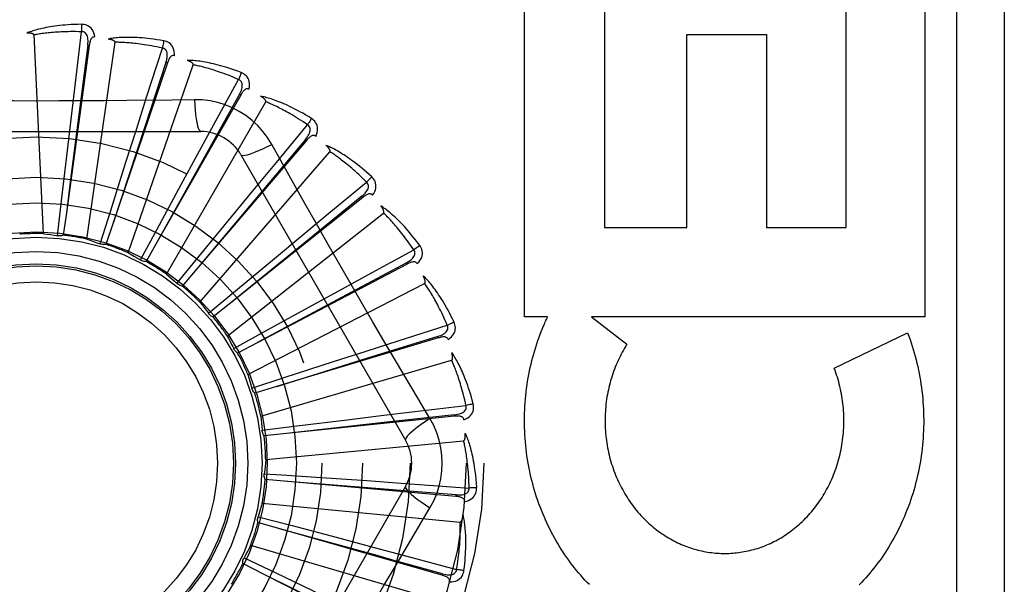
# Model space of a CAD drawing. Header units: inches. Extents: x 0 to 193, y 0 to 125.
# Tile 38 of 256: x 31.766 to 32.385, y 35.965 to 36.319. Entities that reach past the tile are written whole.
import ezdxf

# ---------------------------------------------------------------- set-up
doc = ezdxf.new("R2010")
doc.units = ezdxf.units.IN
doc.header["$LTSCALE"] = 10.635988
doc.header["$MEASUREMENT"] = 0
doc.linetypes.add('HIDDEN', pattern=[0.2, 0.1, -0.1])
doc.layers.add('LEFTHAND_DOOR_ASSEMBLY', color=7, linetype='CONTINUOUS')

msp = doc.modelspace()

# ---------------------------------------------------------------- linework, layer by layer
at = {"layer": 'LEFTHAND_DOOR_ASSEMBLY', "color": 8, "linetype": 'HIDDEN'}
for p, q in [((32.35462, 36.41565), (32.35462, 35.66565)), ((32.38462, 36.41565), (32.38462, 35.66565)), ((32.0831, 36.13259), (32.0831, 36.33844)), ((32.13325, 36.33844), (32.13325, 36.18866)), ((32.28512, 36.18866), (32.28512, 36.33844)), ((32.33475, 36.33844), (32.33475, 36.13259)), ((31.80075, 36.27963), (31.80462, 36.31169)), ((31.78069, 36.18483), (31.77475, 36.30966)), ((31.8079, 36.18136), (31.82568, 36.30505)), ((32.185, 36.18866), (32.185, 36.30999)), ((32.185, 36.30999), (32.23516, 36.30999)), ((32.23516, 36.30999), (32.23516, 36.18866)), ((31.80947, 36.30313), (31.7951, 36.19802)), ((31.80852, 36.30326), (31.79777, 36.21906)), ((31.80947, 36.30313), (31.80852, 36.30326)), ((31.84553, 36.27065), (31.8554, 36.3014)), ((31.85855, 36.29208), (31.82454, 36.19158)), ((31.85764, 36.29238), (31.84431, 36.25189)), ((31.85855, 36.29208), (31.85764, 36.29238)), ((31.83395, 36.1728), (31.87483, 36.2909)), ((31.79822, 36.25849), (31.80075, 36.27963)), ((31.8878, 36.25336), (31.90332, 36.28169)), ((31.83905, 36.25037), (31.84553, 36.27065)), ((31.90464, 36.27193), (31.85223, 36.17969)), ((31.85792, 36.15947), (31.9204, 36.26769)), ((31.87558, 36.269), (31.86141, 36.2688)), ((31.90381, 36.27241), (31.88305, 36.23516)), ((31.90464, 36.27193), (31.90381, 36.27241)), ((31.7957, 36.23711), (31.79822, 36.25849)), ((31.67268, 36.24898), (31.87956, 36.24898)), ((31.84431, 36.25189), (31.82452, 36.19153)), ((31.83253, 36.22986), (31.83905, 36.25037)), ((31.8776, 36.23467), (31.8878, 36.25336)), ((31.92604, 36.22838), (31.94663, 36.25326)), ((31.94609, 36.24343), (31.87717, 36.16277)), ((31.94536, 36.24405), (31.91793, 36.21141)), ((31.94609, 36.24343), (31.94536, 36.24405)), ((31.79201, 36.20546), (31.7957, 36.23711)), ((31.87893, 36.14184), (31.96076, 36.23629)), ((31.82292, 36.19948), (31.83253, 36.22986)), ((31.88305, 36.23516), (31.8522, 36.17964)), ((31.86731, 36.21576), (31.8776, 36.23467)), ((31.90482, 36.2344), (32.00826, 36.05523)), ((31.91249, 36.21196), (31.92604, 36.22838)), ((31.79777, 36.21906), (31.79509, 36.19796)), ((31.85213, 36.18775), (31.86731, 36.21576)), ((31.91793, 36.21141), (31.87713, 36.16273)), ((31.89881, 36.19534), (31.91249, 36.21196)), ((31.95886, 36.19662), (31.98379, 36.21714)), ((31.78949, 36.18351), (31.79201, 36.20546)), ((31.98139, 36.2076), (31.89845, 36.14144)), ((31.98079, 36.20835), (31.94769, 36.18149)), ((31.98139, 36.2076), (31.98079, 36.20835)), ((31.81629, 36.1784), (31.82292, 36.19948)), ((31.7951, 36.19802), (31.79315, 36.18389)), ((31.87859, 36.17071), (31.89881, 36.19534)), ((31.89622, 36.12056), (31.99445, 36.19781)), ((31.94244, 36.18306), (31.95886, 36.19662)), ((31.82454, 36.19158), (31.81995, 36.17808)), ((31.84163, 36.16831), (31.85213, 36.18775)), ((32.13325, 36.18866), (32.185, 36.18866)), ((32.23516, 36.18866), (32.28512, 36.18866)), ((31.94769, 36.18149), (31.89841, 36.14141)), ((31.92587, 36.16933), (31.94244, 36.18306)), ((31.85223, 36.17969), (31.84517, 36.1673)), ((31.98507, 36.15921), (32.01344, 36.17465)), ((31.86461, 36.15361), (31.87859, 36.17071)), ((31.90135, 36.14896), (31.92587, 36.16933)), ((31.87717, 36.16277), (31.86789, 36.15195)), ((32.00928, 36.16573), (31.91532, 36.11647)), ((32.00883, 36.16658), (31.97124, 36.14647)), ((32.00928, 36.16573), (32.00883, 36.16658)), ((31.96639, 36.14901), (31.98507, 36.15921)), ((31.90917, 36.09638), (32.02025, 36.15365)), ((31.88438, 36.13482), (31.90135, 36.14896)), ((31.97124, 36.14647), (31.91527, 36.11644)), ((31.94751, 36.13866), (31.96639, 36.14901)), ((31.89845, 36.14144), (31.88729, 36.13257)), ((31.91959, 36.1233), (31.94751, 36.13866)), ((32.09756, 36.13259), (32.0831, 36.13259)), ((32.1252, 36.13259), (32.14739, 36.11534)), ((32.33475, 36.13259), (32.1252, 36.13259)), ((32.00373, 36.11753), (32.03451, 36.12732)), ((31.90025, 36.11263), (31.91959, 36.1233)), ((32.02874, 36.11935), (31.92715, 36.08876)), ((32.02846, 36.12027), (31.98774, 36.10763)), ((32.02874, 36.11935), (32.02846, 36.12027)), ((32.27771, 36.10029), (32.32385, 36.12251)), ((31.90037, 36.11239), (31.90025, 36.11263)), ((31.91532, 36.11647), (31.90268, 36.10987)), ((31.98346, 36.11104), (32.00373, 36.11753)), ((31.98774, 36.10763), (31.9271, 36.08874)), ((31.96296, 36.10445), (31.98346, 36.11104)), ((31.91731, 36.0702), (32.03722, 36.1054)), ((31.93264, 36.09466), (31.96296, 36.10445)), ((31.91163, 36.08783), (31.93264, 36.09466)), ((31.92715, 36.08876), (31.91349, 36.08466)), ((32.01417, 36.07306), (32.04624, 36.07685)), ((32.02361, 36.06869), (32.01634, 36.08086)), ((32.03907, 36.07012), (31.93353, 36.0593)), ((31.97166, 36.06794), (31.99303, 36.07053)), ((31.99303, 36.07053), (32.01417, 36.07306)), ((32.03897, 36.07107), (31.99659, 36.06637)), ((32.03907, 36.07012), (32.03897, 36.07107)), ((31.91811, 36.06134), (31.94003, 36.06406)), ((31.99659, 36.06637), (31.93347, 36.0593)), ((31.94003, 36.06406), (31.97166, 36.06794)), ((31.93353, 36.0593), (31.91934, 36.05787)), ((31.92035, 36.04294), (32.04476, 36.05482)), ((31.91946, 36.03409), (31.93058, 36.03335)), ((31.93058, 36.03335), (31.95218, 36.03189)), ((31.95218, 36.03189), (31.9839, 36.0297)), ((32.00826, 36.02607), (31.90482, 35.8469)), ((31.93421, 36.02918), (31.92001, 36.03045)), ((32.03989, 36.01982), (31.93421, 36.02918)), ((31.9839, 36.0297), (32.0056, 36.02817)), ((32.03989, 36.01982), (32.03998, 36.02078)), ((31.91818, 36.0156), (32.04258, 36.00372)), ((31.91563, 36.00708), (31.93699, 36.00146)), ((31.92918, 35.99947), (31.91548, 36.00341)), ((31.93699, 36.00146), (31.9678, 35.99331)), ((32.03118, 35.97028), (31.92918, 35.99947)), ((31.91087, 35.98917), (32.03078, 35.95396)), ((31.9678, 35.99331), (31.9886, 35.98777)), ((31.9886, 35.98777), (32.00916, 35.98226)), ((32.00916, 35.98226), (32.04035, 35.97386)), ((31.91862, 35.97124), (31.90591, 35.97771)), ((31.90675, 35.98129), (31.92667, 35.97173)), ((32.01326, 35.92328), (31.91862, 35.97124)), ((31.92667, 35.97173), (31.95537, 35.95789)), ((32.03118, 35.97028), (32.03145, 35.9712))]:
    msp.add_line(p, q, dxfattribs=at)
for points in [[(31.80456, 36.31637), (31.80233, 36.31632), (31.8002, 36.31625), (31.79817, 36.31615), (31.79623, 36.31603), (31.79437, 36.31588), (31.7926, 36.31572), (31.79091, 36.31555), (31.7893, 36.31536), (31.78776, 36.31515), (31.78629, 36.31494), (31.78489, 36.31471), (31.78355, 36.31448), (31.78227, 36.31425), (31.78105, 36.31401), (31.77988, 36.31376), (31.77877, 36.31351), (31.7777, 36.31326), (31.77669, 36.313), (31.77573, 36.31273), (31.77481, 36.31247), (31.77393, 36.3122), (31.7731, 36.31193), (31.77231, 36.31166), (31.77156, 36.31139), (31.77084, 36.31112), (31.77015, 36.31085)], [(31.81295, 36.3084), (31.81271, 36.30974), (31.81237, 36.31095), (31.81191, 36.31205), (31.81134, 36.31303), (31.81068, 36.31388), (31.80992, 36.3146), (31.80908, 36.31519), (31.80817, 36.31565), (31.80724, 36.31599), (31.80631, 36.31622), (31.80542, 36.31634), (31.80456, 36.31637)], [(31.80456, 36.31637), (31.8046, 36.31574), (31.80463, 36.31503), (31.80464, 36.31426), (31.80465, 36.31343), (31.80464, 36.31257), (31.80462, 36.31169)], [(31.77475, 36.30966), (31.77471, 36.30982), (31.77463, 36.30997), (31.77451, 36.3101), (31.77436, 36.31022), (31.77419, 36.31032), (31.774, 36.3104), (31.7738, 36.31048), (31.77358, 36.31054), (31.77336, 36.3106), (31.77312, 36.31065), (31.77287, 36.3107), (31.77261, 36.31074), (31.77234, 36.31077), (31.77207, 36.3108), (31.77178, 36.31082), (31.77148, 36.31084), (31.77117, 36.31085), (31.77085, 36.31086), (31.77055, 36.31086), (31.77025, 36.31086)], [(31.80462, 36.31169), (31.80277, 36.31173), (31.801, 36.31176), (31.7993, 36.31176), (31.79767, 36.31175), (31.7961, 36.31173), (31.79461, 36.31169), (31.79317, 36.31164), (31.7918, 36.31158), (31.79048, 36.31151), (31.78921, 36.31144), (31.788, 36.31135), (31.78684, 36.31126), (31.78572, 36.31116), (31.78465, 36.31106), (31.78363, 36.31096), (31.78264, 36.31085), (31.7817, 36.31074), (31.78079, 36.31063), (31.77992, 36.31051), (31.77909, 36.3104), (31.77829, 36.31028), (31.77752, 36.31015), (31.77678, 36.31003), (31.77607, 36.30991), (31.7754, 36.30978), (31.77475, 36.30966)], [(31.80852, 36.30326), (31.80863, 36.30429), (31.80869, 36.30528), (31.80869, 36.30621), (31.80863, 36.30709), (31.80851, 36.30792), (31.80832, 36.30869), (31.80807, 36.3094), (31.80775, 36.31003), (31.80735, 36.31057), (31.80689, 36.311), (31.80636, 36.31133), (31.80579, 36.31156), (31.80521, 36.31168), (31.80462, 36.31169)], [(31.81296, 36.3084), (31.81249, 36.30842), (31.81207, 36.30835), (31.81167, 36.3082), (31.81132, 36.30797), (31.81101, 36.30768), (31.81074, 36.30733), (31.8105, 36.30693), (31.81028, 36.30648), (31.8101, 36.30599), (31.80994, 36.30547), (31.8098, 36.30492), (31.80968, 36.30435), (31.80957, 36.30375), (31.80947, 36.30313)], [(31.85623, 36.306), (31.85403, 36.30638), (31.85192, 36.30671), (31.84991, 36.307), (31.84798, 36.30724), (31.84613, 36.30746), (31.84436, 36.30763), (31.84267, 36.30778), (31.84105, 36.3079), (31.8395, 36.30799), (31.83802, 36.30806), (31.8366, 36.3081), (31.83524, 36.30813), (31.83394, 36.30814), (31.83269, 36.30813), (31.8315, 36.30811), (31.83036, 36.30808), (31.82927, 36.30803), (31.82822, 36.30797), (31.82723, 36.30789), (31.82627, 36.3078), (31.82537, 36.30771), (31.8245, 36.3076), (31.82367, 36.30749), (31.82288, 36.30736), (31.82212, 36.30724), (31.8214, 36.3071)], [(31.82568, 36.30505), (31.82567, 36.30523), (31.82563, 36.30539), (31.82553, 36.30554), (31.82541, 36.30568), (31.82526, 36.30581), (31.82509, 36.30593), (31.8249, 36.30604), (31.82471, 36.30615), (31.82449, 36.30625), (31.82427, 36.30634), (31.82403, 36.30643), (31.82379, 36.30652), (31.82353, 36.3066), (31.82327, 36.30668), (31.82299, 36.30676), (31.8227, 36.30684), (31.8224, 36.30691), (31.82209, 36.30698), (31.82175, 36.30704), (31.82141, 36.3071)], [(31.8554, 36.3014), (31.85359, 36.30179), (31.85185, 36.30215), (31.85019, 36.30248), (31.84858, 36.30278), (31.84705, 36.30305), (31.84557, 36.30329), (31.84415, 36.30352), (31.84279, 36.30372), (31.84148, 36.3039), (31.84022, 36.30406), (31.83902, 36.30421), (31.83786, 36.30434), (31.83675, 36.30446), (31.83568, 36.30456), (31.83465, 36.30465), (31.83366, 36.30474), (31.83271, 36.30481), (31.8318, 36.30487), (31.83092, 36.30492), (31.83008, 36.30496), (31.82927, 36.30499), (31.8285, 36.30502), (31.82775, 36.30504), (31.82703, 36.30505), (31.82634, 36.30505), (31.82568, 36.30505)], [(31.85623, 36.306), (31.85615, 36.30539), (31.85604, 36.30469), (31.85591, 36.30393), (31.85576, 36.30312), (31.85559, 36.30227), (31.8554, 36.3014)], [(31.86296, 36.29659), (31.86298, 36.29795), (31.86286, 36.29921), (31.86262, 36.30037), (31.86226, 36.30144), (31.86176, 36.3024), (31.86116, 36.30325), (31.86044, 36.30399), (31.85964, 36.30462), (31.85879, 36.30513), (31.85792, 36.30552), (31.85707, 36.30581), (31.85623, 36.306)], [(31.85764, 36.29238), (31.85794, 36.29338), (31.85818, 36.29433), (31.85836, 36.29525), (31.85847, 36.29612), (31.8585, 36.29696), (31.85846, 36.29775), (31.85835, 36.2985), (31.85816, 36.29918), (31.85787, 36.29978), (31.8575, 36.30029), (31.85704, 36.30072), (31.85652, 36.30105), (31.85597, 36.30128), (31.8554, 36.3014)], [(31.86296, 36.29659), (31.86251, 36.29669), (31.86208, 36.29671), (31.86166, 36.29663), (31.86127, 36.29647), (31.86091, 36.29625), (31.86058, 36.29596), (31.86027, 36.29561), (31.85998, 36.29521), (31.8597, 36.29477), (31.85945, 36.29428), (31.8592, 36.29377), (31.85897, 36.29323), (31.85876, 36.29267), (31.85855, 36.29208)], [(31.905, 36.28605), (31.90291, 36.28683), (31.90091, 36.28755), (31.89898, 36.28822), (31.89713, 36.28883), (31.89536, 36.28938), (31.89366, 36.28989), (31.89202, 36.29036), (31.89046, 36.29078), (31.88895, 36.29116), (31.88751, 36.29151), (31.88612, 36.29182), (31.88479, 36.29211), (31.88351, 36.29236), (31.88229, 36.29259), (31.88112, 36.2928), (31.87999, 36.29298), (31.87891, 36.29314), (31.87787, 36.29328), (31.87688, 36.29339), (31.87593, 36.29348), (31.87502, 36.29356), (31.87414, 36.29362), (31.87331, 36.29366), (31.87251, 36.2937), (31.87174, 36.29371), (31.87101, 36.29372)], [(31.87483, 36.2909), (31.87485, 36.29107), (31.87483, 36.29124), (31.87477, 36.2914), (31.87467, 36.29156), (31.87455, 36.29172), (31.87441, 36.29187), (31.87425, 36.29201), (31.87407, 36.29215), (31.87388, 36.29229), (31.87368, 36.29243), (31.87347, 36.29256), (31.87324, 36.29269), (31.87301, 36.29283), (31.87276, 36.29295), (31.87251, 36.29308), (31.87224, 36.29321), (31.87195, 36.29334), (31.87166, 36.29346), (31.87137, 36.29358), (31.8711, 36.29368)], [(31.90332, 36.28169), (31.90162, 36.28241), (31.89998, 36.28309), (31.8984, 36.28373), (31.89688, 36.28432), (31.89542, 36.28488), (31.89402, 36.2854), (31.89267, 36.28589), (31.89137, 36.28635), (31.89012, 36.28677), (31.88892, 36.28717), (31.88776, 36.28754), (31.88665, 36.28789), (31.88558, 36.28822), (31.88455, 36.28852), (31.88355, 36.28881), (31.8826, 36.28907), (31.88168, 36.28932), (31.8808, 36.28955), (31.87995, 36.28977), (31.87913, 36.28997), (31.87834, 36.29016), (31.87758, 36.29033), (31.87685, 36.29049), (31.87615, 36.29064), (31.87547, 36.29077), (31.87483, 36.2909)], [(31.905, 36.28605), (31.9048, 36.28546), (31.90456, 36.28479), (31.90429, 36.28407), (31.90399, 36.2833), (31.90366, 36.2825), (31.90332, 36.28169)], [(31.90983, 36.27553), (31.9101, 36.27686), (31.91023, 36.27812), (31.91021, 36.27931), (31.91005, 36.28042), (31.90975, 36.28146), (31.90932, 36.28241), (31.90875, 36.28327), (31.90809, 36.28404), (31.90735, 36.2847), (31.90656, 36.28526), (31.90579, 36.2857), (31.905, 36.28605)], [(31.9038, 36.27241), (31.90429, 36.27332), (31.90471, 36.27421), (31.90505, 36.27508), (31.90533, 36.27592), (31.90552, 36.27674), (31.90563, 36.27752), (31.90566, 36.27827), (31.9056, 36.27898), (31.90543, 36.27962), (31.90516, 36.2802), (31.9048, 36.2807), (31.90435, 36.28113), (31.90386, 36.28145), (31.90331, 36.28169)], [(31.90983, 36.27553), (31.90941, 36.27572), (31.90899, 36.27581), (31.90856, 36.27582), (31.90815, 36.27574), (31.90775, 36.27558), (31.90737, 36.27536), (31.907, 36.27508), (31.90664, 36.27474), (31.90628, 36.27436), (31.90594, 36.27393), (31.90561, 36.27347), (31.90528, 36.27299), (31.90496, 36.27247), (31.90464, 36.27193)], [(31.86141, 36.2688), (31.83308, 36.26849), (31.81887, 36.26836), (31.80464, 36.26827), (31.79041, 36.2682), (31.77617, 36.26818), (31.76193, 36.2682), (31.74769, 36.26826), (31.73346, 36.26835), (31.71925, 36.26848)], [(31.87558, 36.26901), (31.87577, 36.26562), (31.87603, 36.26244), (31.87633, 36.25955), (31.87668, 36.25695), (31.87708, 36.25464), (31.87752, 36.25268), (31.87799, 36.2511), (31.8785, 36.24994), (31.87903, 36.24922), (31.87956, 36.24898)], [(31.92415, 36.24096), (31.92155, 36.24516), (31.91861, 36.24908), (31.91534, 36.25272), (31.91176, 36.25604), (31.90789, 36.25904), (31.90376, 36.26168), (31.89942, 36.26394), (31.89488, 36.2658), (31.89021, 36.26724), (31.88541, 36.26827), (31.88053, 36.26885), (31.87558, 36.269)], [(31.94911, 36.25722), (31.94721, 36.25839), (31.94538, 36.25948), (31.94361, 36.26049), (31.94191, 36.26144), (31.94028, 36.26232), (31.9387, 36.26315), (31.93719, 36.26391), (31.93573, 36.26462), (31.93432, 36.26528), (31.93297, 36.2659), (31.93167, 36.26647), (31.93042, 36.267), (31.92921, 36.26749), (31.92805, 36.26795), (31.92694, 36.26837), (31.92587, 36.26876), (31.92483, 36.26912), (31.92384, 36.26945), (31.92289, 36.26975), (31.92197, 36.27003), (31.92109, 36.27027), (31.92025, 36.2705), (31.91944, 36.2707), (31.91866, 36.27088), (31.91791, 36.27104), (31.91718, 36.27119)], [(31.9204, 36.26769), (31.92046, 36.26786), (31.92047, 36.26803), (31.92044, 36.2682), (31.92038, 36.26838), (31.92029, 36.26855), (31.92017, 36.26873), (31.92005, 36.2689), (31.9199, 36.26907), (31.91974, 36.26924), (31.91957, 36.26941), (31.91938, 36.26959), (31.91919, 36.26976), (31.91898, 36.26993), (31.91877, 36.2701), (31.91854, 36.27028), (31.9183, 36.27045), (31.91804, 36.27063), (31.91778, 36.27081), (31.91749, 36.271), (31.91719, 36.27118)], [(31.94663, 36.25326), (31.9451, 36.25429), (31.94362, 36.25527), (31.94219, 36.25619), (31.94082, 36.25707), (31.93949, 36.25789), (31.93821, 36.25867), (31.93697, 36.2594), (31.93579, 36.2601), (31.93464, 36.26075), (31.93353, 36.26137), (31.93247, 36.26195), (31.93144, 36.26251), (31.93045, 36.26303), (31.9295, 36.26352), (31.92858, 36.26399), (31.92769, 36.26443), (31.92684, 36.26485), (31.92601, 36.26525), (31.92522, 36.26562), (31.92445, 36.26597), (31.92371, 36.2663), (31.923, 36.26662), (31.92231, 36.26691), (31.92165, 36.26719), (31.92102, 36.26745), (31.9204, 36.26769)], [(31.94911, 36.25722), (31.94881, 36.25668), (31.94845, 36.25607), (31.94804, 36.25541), (31.9476, 36.25472), (31.94713, 36.25399), (31.94663, 36.25326)], [(31.95186, 36.24598), (31.95238, 36.24724), (31.95275, 36.24845), (31.95296, 36.24962), (31.95301, 36.25074), (31.95291, 36.25182), (31.95266, 36.25283), (31.95227, 36.25379), (31.95176, 36.25467), (31.95116, 36.25546), (31.9505, 36.25615), (31.94982, 36.25674), (31.94911, 36.25722)], [(31.94536, 36.24406), (31.94601, 36.24486), (31.94659, 36.24566), (31.94709, 36.24644), (31.94752, 36.24722), (31.94786, 36.24798), (31.94812, 36.24873), (31.94829, 36.24946), (31.94836, 36.25017), (31.94832, 36.25083), (31.94817, 36.25145), (31.9479, 36.25201), (31.94754, 36.25251), (31.94712, 36.25293), (31.94663, 36.25326)], [(31.95186, 36.24598), (31.95149, 36.24624), (31.95109, 36.24642), (31.95068, 36.2465), (31.95025, 36.2465), (31.94984, 36.24643), (31.94942, 36.24628), (31.949, 36.24607), (31.94858, 36.24581), (31.94816, 36.2455), (31.94774, 36.24515), (31.94733, 36.24476), (31.94691, 36.24434), (31.9465, 36.2439), (31.94609, 36.24343)], [(31.90482, 36.2344), (31.90528, 36.23406), (31.90613, 36.23396), (31.90732, 36.23408), (31.90885, 36.23443), (31.91071, 36.235), (31.9129, 36.23579), (31.91537, 36.23679), (31.9181, 36.238), (31.92106, 36.23941), (31.92415, 36.24096)], [(31.94499, 36.20382), (31.93108, 36.22854), (31.92415, 36.24096)], [(31.98697, 36.22057), (31.98533, 36.22207), (31.98373, 36.22349), (31.98219, 36.22482), (31.9807, 36.22607), (31.97926, 36.22725), (31.97787, 36.22836), (31.97653, 36.22939), (31.97523, 36.23037), (31.97397, 36.23128), (31.97276, 36.23214), (31.97159, 36.23295), (31.97046, 36.2337), (31.96937, 36.23442), (31.96832, 36.23509), (31.96731, 36.23571), (31.96633, 36.2363), (31.96539, 36.23685), (31.96447, 36.23736), (31.96359, 36.23784), (31.96275, 36.23828), (31.96193, 36.23869), (31.96114, 36.23907), (31.96038, 36.23942), (31.95965, 36.23975), (31.95895, 36.24005), (31.95826, 36.24032)], [(31.96076, 36.23629), (31.96085, 36.23644), (31.9609, 36.2366), (31.9609, 36.23677), (31.96087, 36.23696), (31.96081, 36.23715), (31.96073, 36.23734), (31.96064, 36.23754), (31.96053, 36.23773), (31.96041, 36.23793), (31.96027, 36.23813), (31.96012, 36.23834), (31.95996, 36.23854), (31.95979, 36.23875), (31.95961, 36.23896), (31.95942, 36.23918), (31.95922, 36.23939), (31.959, 36.23962), (31.95877, 36.23985), (31.95853, 36.24008), (31.95827, 36.24032)], [(31.98379, 36.21714), (31.98248, 36.21845), (31.98121, 36.21969), (31.97998, 36.22087), (31.9788, 36.22199), (31.97765, 36.22305), (31.97654, 36.22405), (31.97547, 36.22501), (31.97443, 36.22591), (31.97343, 36.22677), (31.97246, 36.22759), (31.97152, 36.22837), (31.97062, 36.2291), (31.96975, 36.2298), (31.9689, 36.23047), (31.96809, 36.2311), (31.9673, 36.2317), (31.96654, 36.23228), (31.96581, 36.23282), (31.9651, 36.23334), (31.96441, 36.23383), (31.96375, 36.23429), (31.96311, 36.23473), (31.96249, 36.23515), (31.9619, 36.23555), (31.96132, 36.23593), (31.96076, 36.23629)], [(31.98697, 36.22057), (31.98657, 36.22009), (31.9861, 36.21956), (31.98558, 36.219), (31.98502, 36.2184), (31.98441, 36.21777), (31.98379, 36.21714)], [(31.98754, 36.20901), (31.98829, 36.21014), (31.98888, 36.21126), (31.98931, 36.21238), (31.98957, 36.21347), (31.98968, 36.21454), (31.98963, 36.21559), (31.98942, 36.2166), (31.98909, 36.21756), (31.98865, 36.21845), (31.98813, 36.21925), (31.98757, 36.21996), (31.98697, 36.22057)], [(31.98079, 36.20835), (31.98158, 36.20902), (31.9823, 36.20969), (31.98295, 36.21037), (31.98351, 36.21105), (31.984, 36.21173), (31.98439, 36.21242), (31.9847, 36.21311), (31.9849, 36.21379), (31.98499, 36.21445), (31.98495, 36.21508), (31.9848, 36.21569), (31.98454, 36.21624), (31.9842, 36.21673), (31.98379, 36.21715)], [(31.98755, 36.20901), (31.98722, 36.20934), (31.98687, 36.20959), (31.98648, 36.20975), (31.98606, 36.20983), (31.98564, 36.20983), (31.9852, 36.20977), (31.98475, 36.20964), (31.98429, 36.20946), (31.98382, 36.20924), (31.98334, 36.20897), (31.98286, 36.20867), (31.98238, 36.20834), (31.98189, 36.20798), (31.98139, 36.2076)], [(32.01634, 36.08086), (32.00191, 36.10524), (31.99469, 36.11748), (31.9875, 36.12976), (31.98033, 36.14205), (31.97319, 36.15437), (31.96608, 36.16671), (31.95902, 36.17907), (31.95199, 36.19145), (31.94499, 36.20382)], [(32.01721, 36.17741), (32.01588, 36.1792), (32.01458, 36.18089), (32.01332, 36.18249), (32.0121, 36.18401), (32.01091, 36.18543), (32.00975, 36.18678), (32.00863, 36.18806), (32.00753, 36.18926), (32.00648, 36.19039), (32.00545, 36.19147), (32.00445, 36.19248), (32.00349, 36.19344), (32.00255, 36.19434), (32.00165, 36.1952), (32.00077, 36.19601), (31.99992, 36.19677), (31.9991, 36.19749), (31.9983, 36.19816), (31.99752, 36.19879), (31.99678, 36.19939), (31.99605, 36.19994), (31.99535, 36.20047), (31.99467, 36.20096), (31.99401, 36.20141), (31.99338, 36.20184), (31.99276, 36.20224)], [(31.99445, 36.19781), (31.99456, 36.19794), (31.99464, 36.19809), (31.99468, 36.19826), (31.99468, 36.19845), (31.99466, 36.19865), (31.99462, 36.19885), (31.99457, 36.19906), (31.9945, 36.19927), (31.99441, 36.19949), (31.99432, 36.19971), (31.99421, 36.19994), (31.99409, 36.20017), (31.99396, 36.20041), (31.99383, 36.20065), (31.99368, 36.2009), (31.99352, 36.20115), (31.99335, 36.20142), (31.99317, 36.20168), (31.993, 36.20193), (31.99282, 36.20217)], [(32.01344, 36.17465), (32.0124, 36.17618), (32.01139, 36.17764), (32.01041, 36.17903), (32.00945, 36.18035), (32.00853, 36.18161), (32.00763, 36.18281), (32.00675, 36.18395), (32.00591, 36.18504), (32.00509, 36.18607), (32.00429, 36.18705), (32.00352, 36.18799), (32.00277, 36.18889), (32.00205, 36.18974), (32.00134, 36.19055), (32.00066, 36.19133), (32, 36.19207), (31.99937, 36.19278), (31.99875, 36.19345), (31.99815, 36.19409), (31.99757, 36.1947), (31.99701, 36.19528), (31.99646, 36.19584), (31.99593, 36.19637), (31.99542, 36.19687), (31.99493, 36.19735), (31.99445, 36.19781)], [(31.78069, 36.18483), (31.7829, 36.18455), (31.78511, 36.18424), (31.7873, 36.18389), (31.78949, 36.18351)], [(31.79315, 36.18389), (31.79256, 36.18369), (31.79196, 36.18354), (31.79134, 36.18344), (31.79072, 36.18341), (31.7901, 36.18343), (31.78949, 36.18351)], [(31.8079, 36.18136), (31.81002, 36.18067), (31.81212, 36.17994), (31.81421, 36.17919), (31.81629, 36.1784)], [(31.81995, 36.17808), (31.81934, 36.17799), (31.81872, 36.17796), (31.81809, 36.17798), (31.81747, 36.17807), (31.81687, 36.17821), (31.81629, 36.1784)], [(32.00883, 36.16659), (32.00974, 36.16709), (32.01057, 36.16762), (32.01133, 36.16816), (32.01201, 36.16872), (32.01262, 36.1693), (32.01314, 36.1699), (32.01357, 36.17052), (32.0139, 36.17114), (32.0141, 36.17178), (32.01419, 36.17241), (32.01415, 36.17303), (32.014, 36.17362), (32.01377, 36.17417), (32.01344, 36.17466)], [(32.01721, 36.17741), (32.01673, 36.17702), (32.01617, 36.17659), (32.01555, 36.17613), (32.01488, 36.17565), (32.01417, 36.17515), (32.01344, 36.17465)], [(32.01559, 36.16596), (32.01654, 36.16693), (32.01732, 36.16791), (32.01795, 36.16893), (32.01842, 36.16995), (32.01873, 36.17099), (32.01888, 36.17202), (32.01887, 36.17305), (32.01872, 36.17406), (32.01846, 36.17501), (32.0181, 36.1759), (32.01769, 36.1767), (32.01721, 36.17741)], [(31.83395, 36.1728), (31.8359, 36.17172), (31.83783, 36.17061), (31.83974, 36.16947), (31.84163, 36.16831)], [(31.84517, 36.1673), (31.84455, 36.16733), (31.84393, 36.16741), (31.84332, 36.16756), (31.84273, 36.16776), (31.84217, 36.16801), (31.84163, 36.16831)], [(32.01559, 36.16595), (32.01533, 36.16634), (32.01503, 36.16665), (32.01468, 36.16688), (32.01429, 36.16704), (32.01387, 36.16712), (32.01343, 36.16714), (32.01296, 36.1671), (32.01247, 36.16702), (32.01197, 36.16688), (32.01145, 36.16671), (32.01092, 36.16651), (32.01038, 36.16627), (32.00984, 36.16602), (32.00928, 36.16573)], [(31.85792, 36.15947), (31.85963, 36.15804), (31.86131, 36.15658), (31.86297, 36.15511), (31.86461, 36.15361)], [(32.03874, 36.12931), (32.03777, 36.13132), (32.03681, 36.13323), (32.03588, 36.13504), (32.03496, 36.13676), (32.03406, 36.13838), (32.03318, 36.13993), (32.03232, 36.14139), (32.03148, 36.14278), (32.03065, 36.14409), (32.02985, 36.14534), (32.02906, 36.14652), (32.02829, 36.14765), (32.02755, 36.14871), (32.02682, 36.14972), (32.02611, 36.15068), (32.02542, 36.15159), (32.02475, 36.15245), (32.02409, 36.15327), (32.02345, 36.15403), (32.02283, 36.15476), (32.02222, 36.15544), (32.02163, 36.15609), (32.02106, 36.1567), (32.0205, 36.15727), (32.01996, 36.15781), (32.01943, 36.15832)], [(32.02025, 36.15365), (32.02038, 36.15375), (32.02049, 36.15389), (32.02055, 36.15405), (32.02059, 36.15423), (32.02061, 36.15443), (32.02061, 36.15464), (32.0206, 36.15485), (32.02057, 36.15508), (32.02053, 36.15531), (32.02048, 36.15554), (32.02041, 36.15579), (32.02034, 36.15604), (32.02026, 36.1563), (32.02017, 36.15656), (32.02008, 36.15683), (32.01997, 36.15711), (32.01985, 36.15739), (32.01972, 36.15769), (32.01958, 36.158), (32.01943, 36.15832)], [(31.86789, 36.15195), (31.86728, 36.15209), (31.8667, 36.15229), (31.86613, 36.15255), (31.86558, 36.15285), (31.86508, 36.15321), (31.86461, 36.15361)], [(32.03451, 36.12732), (32.03378, 36.12902), (32.03306, 36.13064), (32.03236, 36.13219), (32.03167, 36.13367), (32.031, 36.13508), (32.03035, 36.13643), (32.02971, 36.13771), (32.02908, 36.13894), (32.02847, 36.14011), (32.02787, 36.14123), (32.02729, 36.1423), (32.02673, 36.14332), (32.02618, 36.14429), (32.02564, 36.14522), (32.02512, 36.14611), (32.02461, 36.14696), (32.02412, 36.14778), (32.02364, 36.14855), (32.02317, 36.1493), (32.02272, 36.15001), (32.02228, 36.15069), (32.02185, 36.15133), (32.02143, 36.15195), (32.02102, 36.15254), (32.02063, 36.15311), (32.02025, 36.15365)], [(31.87893, 36.14184), (31.88033, 36.14011), (31.88171, 36.13837), (31.88306, 36.1366), (31.88438, 36.13482)], [(31.88729, 36.13257), (31.88673, 36.13282), (31.88619, 36.13313), (31.88568, 36.13349), (31.8852, 36.1339), (31.88477, 36.13434), (31.88438, 36.13482)], [(32.09541, 36.12784), (32.09576, 36.12864), (32.09611, 36.12944), (32.09647, 36.13023), (32.09683, 36.13102), (32.09719, 36.13181), (32.09756, 36.13259)], [(32.02846, 36.12027), (32.02944, 36.1206), (32.03036, 36.12095), (32.03121, 36.12134), (32.03199, 36.12176), (32.03269, 36.12222), (32.03331, 36.12271), (32.03385, 36.12323), (32.0343, 36.12379), (32.03462, 36.12437), (32.03482, 36.12497), (32.0349, 36.12559), (32.03487, 36.1262), (32.03474, 36.12678), (32.03451, 36.12732)], [(32.03874, 36.12931), (32.03819, 36.12902), (32.03756, 36.12871), (32.03686, 36.12837), (32.03611, 36.12802), (32.03532, 36.12767), (32.03451, 36.12732)], [(32.03497, 36.11837), (32.03609, 36.11915), (32.03705, 36.11997), (32.03786, 36.12084), (32.03851, 36.12176), (32.03901, 36.12272), (32.03935, 36.1237), (32.03954, 36.12472), (32.03959, 36.12573), (32.03951, 36.12672), (32.03932, 36.12766), (32.03907, 36.12852), (32.03874, 36.12931)], [(32.08937, 36.02351), (32.08876, 36.02563), (32.08818, 36.02776), (32.08762, 36.0299), (32.0871, 36.03206), (32.0866, 36.03423), (32.08614, 36.0364), (32.08571, 36.03859), (32.08531, 36.04079), (32.08494, 36.04299), (32.0846, 36.0452), (32.0843, 36.04742), (32.08403, 36.04964), (32.08379, 36.05186), (32.08358, 36.05409), (32.0834, 36.05632), (32.08326, 36.05856), (32.08315, 36.0608), (32.08307, 36.06304), (32.08302, 36.06528), (32.08301, 36.06753), (32.08303, 36.06977), (32.08308, 36.07201), (32.08316, 36.07425), (32.08327, 36.07649), (32.08342, 36.07873), (32.0836, 36.08096), (32.08382, 36.08319), (32.08406, 36.08541), (32.08434, 36.08763), (32.08464, 36.08984), (32.08498, 36.09204), (32.08536, 36.09424), (32.08576, 36.09643), (32.08619, 36.0986), (32.08666, 36.10077), (32.08715, 36.10293), (32.08768, 36.10508), (32.08823, 36.10721), (32.08882, 36.10934), (32.08944, 36.11146), (32.09009, 36.11356), (32.09076, 36.11565), (32.09147, 36.11772), (32.0922, 36.11978), (32.09296, 36.12182), (32.09375, 36.12385), (32.09457, 36.12585), (32.09541, 36.12784)], [(31.89622, 36.12056), (31.89692, 36.11925), (31.89761, 36.11794), (31.89829, 36.11662), (31.89896, 36.1153), (31.89961, 36.11397), (31.90025, 36.11263)], [(32.03497, 36.11837), (32.0348, 36.1188), (32.03456, 36.11916), (32.03426, 36.11945), (32.0339, 36.11968), (32.03351, 36.11984), (32.03308, 36.11994), (32.03261, 36.12), (32.03212, 36.12), (32.0316, 36.11997), (32.03106, 36.1199), (32.0305, 36.1198), (32.02993, 36.11967), (32.02934, 36.11952), (32.02874, 36.11935)], [(32.32385, 36.12251), (32.32461, 36.12047), (32.32535, 36.11841), (32.32606, 36.11633), (32.32674, 36.11423), (32.32739, 36.11212), (32.32801, 36.11), (32.32861, 36.10786), (32.32917, 36.1057), (32.3297, 36.10354), (32.33021, 36.10136), (32.33068, 36.09918), (32.33112, 36.09698), (32.33153, 36.09478), (32.3319, 36.09257), (32.33225, 36.09035), (32.33257, 36.08813), (32.33285, 36.0859), (32.3331, 36.08366), (32.33332, 36.08141), (32.3335, 36.07917), (32.33366, 36.07691), (32.33378, 36.07466), (32.33387, 36.0724), (32.33392, 36.07014), (32.33395, 36.06788), (32.33394, 36.06562), (32.3339, 36.06336), (32.33382, 36.0611), (32.33371, 36.05884), (32.33358, 36.05659), (32.3334, 36.05433), (32.3332, 36.05209), (32.33296, 36.04984), (32.3327, 36.0476), (32.3324, 36.04537), (32.33206, 36.04315), (32.3317, 36.04093), (32.3313, 36.03873), (32.33088, 36.03653), (32.33042, 36.03434), (32.32993, 36.03216), (32.32941, 36.03), (32.32887, 36.02784), (32.32829, 36.0257), (32.32768, 36.02357), (32.32704, 36.02146), (32.32637, 36.01936), (32.32568, 36.01727), (32.32495, 36.0152), (32.3242, 36.01315), (32.32342, 36.01111), (32.32261, 36.00909), (32.32178, 36.0071), (32.32092, 36.00511), (32.32003, 36.00315), (32.31912, 36.00121), (32.31818, 35.99929), (32.31722, 35.99739), (32.31624, 35.99551), (32.31523, 35.99365), (32.31419, 35.99182), (32.31314, 35.99), (32.31206, 35.98822), (32.31096, 35.98645), (32.30984, 35.98471), (32.3087, 35.983), (32.30754, 35.98131), (32.30636, 35.97964), (32.30516, 35.97799), (32.30394, 35.97637), (32.30269, 35.97477), (32.30143, 35.9732), (32.30015, 35.97165), (32.29885, 35.97013), (32.29753, 35.96863), (32.2962, 35.96716), (32.29485, 35.96572), (32.29349, 35.9643)], [(31.90268, 36.10987), (31.90221, 36.11019), (31.90177, 36.11056), (31.90136, 36.11097), (31.90099, 36.11141), (31.90066, 36.11188), (31.90037, 36.11239)], [(32.14739, 36.11534), (32.14663, 36.11413), (32.14589, 36.1129), (32.14517, 36.11165), (32.14447, 36.11038), (32.14378, 36.10909), (32.14311, 36.10779), (32.14247, 36.10647), (32.14184, 36.10514), (32.14124, 36.10379), (32.14065, 36.10243), (32.14009, 36.10105), (32.13955, 36.09967), (32.13903, 36.09827), (32.13854, 36.09687), (32.13807, 36.09545), (32.13762, 36.09403), (32.13719, 36.09259), (32.13679, 36.09115), (32.13641, 36.08969), (32.13606, 36.08823), (32.13573, 36.08675), (32.13542, 36.08527), (32.13514, 36.08378), (32.13488, 36.08229), (32.13464, 36.08079), (32.13444, 36.07928), (32.13425, 36.07777), (32.13409, 36.07626), (32.13396, 36.07474), (32.13385, 36.07322), (32.13377, 36.0717), (32.13371, 36.07017), (32.13367, 36.06864), (32.13367, 36.06711), (32.13368, 36.06558), (32.13373, 36.06405), (32.13379, 36.06253), (32.13389, 36.061), (32.13401, 36.05947), (32.13415, 36.05795), (32.13432, 36.05643), (32.13451, 36.05492), (32.13473, 36.05341), (32.13498, 36.05191), (32.13525, 36.05042), (32.13554, 36.04893), (32.13586, 36.04745), (32.1362, 36.04597), (32.13656, 36.0445), (32.13695, 36.04304), (32.13737, 36.04159), (32.1378, 36.04015), (32.13826, 36.03872), (32.13874, 36.0373), (32.13925, 36.0359), (32.13977, 36.0345), (32.14032, 36.03312), (32.14089, 36.03175), (32.14148, 36.0304), (32.14209, 36.02906), (32.14273, 36.02773), (32.14338, 36.02642), (32.14405, 36.02513), (32.14474, 36.02385), (32.14545, 36.02258), (32.14618, 36.02134), (32.14693, 36.02011), (32.14769, 36.0189), (32.14847, 36.01771), (32.14927, 36.01654), (32.15008, 36.01539), (32.15091, 36.01425), (32.15175, 36.01314), (32.15261, 36.01205), (32.15348, 36.01097), (32.15437, 36.00992), (32.15527, 36.00888), (32.15619, 36.00787), (32.15713, 36.00687), (32.15807, 36.00589), (32.15903, 36.00493), (32.16, 36.00399), (32.16099, 36.00307), (32.16198, 36.00218), (32.16299, 36.0013), (32.16401, 36.00045), (32.16503, 35.99962), (32.16607, 35.99881), (32.16711, 35.99802), (32.16817, 35.99725), (32.16923, 35.99651), (32.17031, 35.99578), (32.1714, 35.99508), (32.17249, 35.99439), (32.1736, 35.99373), (32.17471, 35.99309), (32.17583, 35.99247), (32.17696, 35.99187), (32.1781, 35.99129), (32.17924, 35.99074), (32.18038, 35.9902), (32.18153, 35.9897), (32.18268, 35.98921), (32.18384, 35.98874), (32.18501, 35.9883), (32.18617, 35.98788), (32.18735, 35.98748), (32.18853, 35.9871), (32.18972, 35.98674), (32.19091, 35.9864), (32.19211, 35.98609), (32.19331, 35.9858), (32.19451, 35.98553), (32.19572, 35.98528), (32.19692, 35.98505), (32.19813, 35.98485), (32.19933, 35.98466), (32.20054, 35.9845), (32.20175, 35.98436), (32.20295, 35.98425), (32.20416, 35.98415), (32.20538, 35.98408), (32.20659, 35.98403), (32.20781, 35.984), (32.20903, 35.98399), (32.21025, 35.984), (32.21146, 35.98404), (32.21268, 35.9841), (32.2139, 35.98418), (32.21511, 35.98428), (32.21632, 35.9844), (32.21753, 35.98454), (32.21873, 35.98471), (32.21993, 35.98489), (32.22113, 35.9851), (32.22232, 35.98533), (32.22352, 35.98559), (32.22471, 35.98586), (32.2259, 35.98616), (32.22709, 35.98648), (32.22828, 35.98682), (32.22946, 35.98718), (32.23064, 35.98756), (32.23181, 35.98797), (32.23297, 35.9884), (32.23413, 35.98884), (32.23529, 35.98931), (32.23643, 35.9898), (32.23757, 35.99031), (32.2387, 35.99085), (32.23983, 35.9914), (32.24095, 35.99198), (32.24206, 35.99258), (32.24317, 35.9932), (32.24428, 35.99384), (32.24537, 35.99451), (32.24646, 35.9952), (32.24754, 35.99591), (32.24861, 35.99664), (32.24967, 35.99739), (32.25072, 35.99816), (32.25176, 35.99895), (32.25279, 35.99976), (32.25381, 36.0006), (32.25481, 36.00145), (32.25581, 36.00232), (32.25679, 36.00322), (32.25777, 36.00414), (32.25873, 36.00508), (32.25969, 36.00604), (32.26063, 36.00703), (32.26156, 36.00803), (32.26247, 36.00906), (32.26337, 36.0101), (32.26426, 36.01117), (32.26513, 36.01225), (32.26599, 36.01336), (32.26683, 36.01448), (32.26765, 36.01562), (32.26846, 36.01678), (32.26925, 36.01796), (32.27003, 36.01915), (32.27079, 36.02037), (32.27153, 36.0216), (32.27225, 36.02285), (32.27295, 36.02412), (32.27363, 36.0254), (32.2743, 36.0267), (32.27495, 36.02801), (32.27557, 36.02934), (32.27617, 36.03068), (32.27676, 36.03204), (32.27732, 36.03341), (32.27786, 36.03479), (32.27838, 36.03618), (32.27887, 36.03759), (32.27935, 36.03901), (32.2798, 36.04044), (32.28023, 36.04189)], [(32.03722, 36.1054), (32.03737, 36.10548), (32.0375, 36.10559), (32.0376, 36.10574), (32.03767, 36.10591), (32.03773, 36.1061), (32.03777, 36.10631), (32.03779, 36.10652), (32.03781, 36.10675), (32.03781, 36.10698), (32.0378, 36.10722), (32.03779, 36.10748), (32.03777, 36.10774), (32.03774, 36.108), (32.0377, 36.10828), (32.03765, 36.10856), (32.0376, 36.10885), (32.03754, 36.10916), (32.03747, 36.10947), (32.0374, 36.10977), (32.03733, 36.11006)], [(32.05077, 36.07801), (32.0502, 36.08017), (32.04962, 36.08222), (32.04905, 36.08417), (32.04847, 36.08603), (32.0479, 36.0878), (32.04733, 36.08948), (32.04676, 36.09108), (32.04619, 36.0926), (32.04563, 36.09405), (32.04507, 36.09543), (32.04453, 36.09674), (32.04398, 36.09799), (32.04345, 36.09918), (32.04293, 36.10031), (32.04242, 36.10138), (32.04191, 36.10241), (32.04141, 36.10338), (32.04092, 36.1043), (32.04044, 36.10518), (32.03997, 36.10601), (32.0395, 36.10679), (32.03904, 36.10754), (32.03859, 36.10824), (32.03816, 36.10891), (32.03772, 36.10955), (32.0373, 36.11015)], [(32.04624, 36.07685), (32.04585, 36.07866), (32.04545, 36.08039), (32.04505, 36.08204), (32.04466, 36.08363), (32.04427, 36.08514), (32.04388, 36.08658), (32.04349, 36.08797), (32.04311, 36.08929), (32.04273, 36.09055), (32.04236, 36.09176), (32.04199, 36.09292), (32.04163, 36.09403), (32.04127, 36.09509), (32.04092, 36.09611), (32.04058, 36.09708), (32.04024, 36.09801), (32.03991, 36.09891), (32.03959, 36.09976), (32.03927, 36.10058), (32.03896, 36.10136), (32.03865, 36.10211), (32.03836, 36.10283), (32.03806, 36.10352), (32.03778, 36.10417), (32.03749, 36.1048), (32.03722, 36.1054)], [(32.28023, 36.04189), (32.28063, 36.04334), (32.28101, 36.0448), (32.28137, 36.04627), (32.28171, 36.04776), (32.28202, 36.04924), (32.2823, 36.05074), (32.28256, 36.05224), (32.2828, 36.05375), (32.28301, 36.05526), (32.2832, 36.05678), (32.28336, 36.0583), (32.2835, 36.05983), (32.28361, 36.06136), (32.28369, 36.06289), (32.28376, 36.06442), (32.28379, 36.06596), (32.2838, 36.06749), (32.28378, 36.06903), (32.28374, 36.07057), (32.28368, 36.0721), (32.28358, 36.07363), (32.28347, 36.07516), (32.28333, 36.07669), (32.28316, 36.07821), (32.28296, 36.07973), (32.28275, 36.08125), (32.2825, 36.08276), (32.28223, 36.08427), (32.28194, 36.08577), (32.28162, 36.08727), (32.28128, 36.08876), (32.28092, 36.09024), (32.28053, 36.09171), (32.28011, 36.09317), (32.27968, 36.09462), (32.27922, 36.09606), (32.27874, 36.09748), (32.27823, 36.09889), (32.27771, 36.10029)], [(31.90917, 36.09638), (31.90983, 36.09426), (31.91046, 36.09212), (31.91106, 36.08998), (31.91163, 36.08783)], [(31.91349, 36.08466), (31.91306, 36.08511), (31.91268, 36.08559), (31.91233, 36.08612), (31.91204, 36.08668), (31.91181, 36.08724), (31.91163, 36.08783)], [(32.03897, 36.07107), (32.04, 36.07121), (32.04096, 36.07139), (32.04187, 36.07161), (32.04271, 36.07187), (32.04349, 36.07219), (32.0442, 36.07255), (32.04483, 36.07296), (32.04536, 36.07342), (32.04579, 36.07393), (32.0461, 36.07449), (32.0463, 36.07508), (32.04639, 36.07569), (32.04637, 36.07628), (32.04624, 36.07686)], [(32.045, 36.06798), (32.04625, 36.06853), (32.04735, 36.06915), (32.04831, 36.06986), (32.04912, 36.07063), (32.04979, 36.07148), (32.05031, 36.07239), (32.05069, 36.07335), (32.05093, 36.07433), (32.05104, 36.07532), (32.05104, 36.07628), (32.05095, 36.07717), (32.05077, 36.07801)], [(32.05077, 36.07801), (32.05018, 36.07783), (32.0495, 36.07764), (32.04875, 36.07744), (32.04795, 36.07724), (32.0471, 36.07704), (32.04624, 36.07685)], [(31.91731, 36.0702), (31.91756, 36.06798), (31.91778, 36.06577), (31.91796, 36.06355), (31.91811, 36.06134)], [(32.02361, 36.06869), (32.02078, 36.06683), (32.01814, 36.06502), (32.0158, 36.06332), (32.01372, 36.06171), (32.01192, 36.06021), (32.01044, 36.05885), (32.00931, 36.05765), (32.00856, 36.05663), (32.0082, 36.05582), (32.00826, 36.05523)], [(32.03136, 36.04065), (32.03114, 36.04553), (32.03048, 36.05036), (32.0294, 36.05514), (32.02789, 36.05981), (32.02596, 36.06433), (32.02361, 36.06869)], [(32.045, 36.06798), (32.04491, 36.06843), (32.04475, 36.06883), (32.0445, 36.06917), (32.0442, 36.06947), (32.04384, 36.0697), (32.04344, 36.06988), (32.043, 36.07002), (32.04251, 36.07012), (32.04199, 36.07018), (32.04145, 36.07022), (32.04088, 36.07022), (32.04029, 36.07021), (32.03969, 36.07017), (32.03907, 36.07012)], [(31.91934, 36.05787), (31.919, 36.05839), (31.91871, 36.05894), (31.91848, 36.05952), (31.9183, 36.06012), (31.91817, 36.06072), (31.91811, 36.06134)], [(32.04476, 36.05482), (32.04492, 36.05487), (32.04507, 36.05495), (32.04519, 36.05508), (32.0453, 36.05523), (32.04539, 36.05541), (32.04546, 36.0556), (32.04553, 36.05581), (32.04559, 36.05602), (32.04563, 36.05625), (32.04567, 36.05649), (32.04571, 36.05674), (32.04573, 36.057), (32.04575, 36.05727), (32.04577, 36.05754), (32.04578, 36.05783), (32.04578, 36.05813), (32.04578, 36.05844), (32.04577, 36.05876), (32.04576, 36.05907), (32.04574, 36.05938)], [(32.04573, 36.05945), (32.04604, 36.05879), (32.04634, 36.05808), (32.04664, 36.05734), (32.04695, 36.05657), (32.04725, 36.05575), (32.04756, 36.0549), (32.04787, 36.054), (32.04817, 36.05305), (32.04848, 36.05206), (32.04878, 36.05102), (32.04908, 36.04992), (32.04938, 36.04878), (32.04968, 36.04758), (32.04998, 36.04632), (32.05027, 36.045), (32.05055, 36.04362), (32.05083, 36.04217), (32.05111, 36.04065)], [(32.04821, 36.02508), (32.04816, 36.02693), (32.0481, 36.0287), (32.04803, 36.0304), (32.04794, 36.03203), (32.04784, 36.03359), (32.04773, 36.03508), (32.04761, 36.03651), (32.04749, 36.03788), (32.04736, 36.0392), (32.04722, 36.04045), (32.04708, 36.04166), (32.04693, 36.04282), (32.04678, 36.04393), (32.04663, 36.04499), (32.04648, 36.04601), (32.04633, 36.04699), (32.04617, 36.04793), (32.04601, 36.04883), (32.04586, 36.04969), (32.0457, 36.05052), (32.04554, 36.05132), (32.04538, 36.05208), (32.04523, 36.05281), (32.04507, 36.05351), (32.04491, 36.05418), (32.04476, 36.05482)], [(31.92035, 36.04294), (31.92018, 36.04072), (31.91997, 36.0385), (31.91973, 36.03629), (31.91946, 36.03409)], [(32.02361, 36.01261), (32.02595, 36.01697), (32.02788, 36.02149), (32.0294, 36.02616), (32.03049, 36.03094), (32.03114, 36.03578), (32.03136, 36.04065)], [(32.05111, 36.04065), (32.0515, 36.03822), (32.05186, 36.03573), (32.05218, 36.03321), (32.05245, 36.03064), (32.05269, 36.02802), (32.05288, 36.02536)], [(31.92001, 36.03045), (31.91978, 36.03103), (31.9196, 36.03162), (31.91948, 36.03224), (31.91941, 36.03286), (31.9194, 36.03348), (31.91946, 36.03409)], [(32.03998, 36.02078), (32.00781, 36.02335), (31.99748, 36.02418), (31.93415, 36.02918)], [(32.0056, 36.02817), (32.03719, 36.02588), (32.04821, 36.02508)], [(32.00826, 36.02607), (32.0082, 36.0255), (32.00853, 36.02471), (32.00923, 36.02374), (32.0103, 36.02259), (32.01172, 36.02126), (32.0135, 36.01976), (32.01561, 36.01813), (32.01802, 36.01637), (32.02071, 36.01451), (32.02361, 36.01261)], [(32.04532, 36.0166), (32.04664, 36.0169), (32.04784, 36.01731), (32.04892, 36.01782), (32.04986, 36.01843), (32.05068, 36.01913), (32.05136, 36.01992), (32.05191, 36.02079), (32.05234, 36.02172), (32.05263, 36.02266), (32.05281, 36.02361), (32.05289, 36.0245), (32.05288, 36.02536)], [(32.05288, 36.02536), (32.05226, 36.02529), (32.05156, 36.02523), (32.05079, 36.02518), (32.04996, 36.02514), (32.04909, 36.0251), (32.04821, 36.02508)], [(32.04532, 36.01659), (32.04531, 36.01706), (32.04523, 36.01748), (32.04505, 36.01787), (32.04481, 36.01821), (32.0445, 36.01851), (32.04414, 36.01876), (32.04373, 36.01898), (32.04327, 36.01917), (32.04278, 36.01933), (32.04225, 36.01947), (32.04169, 36.01958), (32.04111, 36.01968), (32.04051, 36.01976), (32.03989, 36.01982)], [(32.03998, 36.02078), (32.04101, 36.02072), (32.04199, 36.02071), (32.04293, 36.02075), (32.0438, 36.02085), (32.04463, 36.02102), (32.04539, 36.02124), (32.04608, 36.02153), (32.0467, 36.02188), (32.04722, 36.0223), (32.04763, 36.02278), (32.04793, 36.02332), (32.04813, 36.0239), (32.04822, 36.02449), (32.04821, 36.02508)], [(32.10188, 35.99376), (32.10087, 35.9956), (32.09988, 35.99747), (32.09892, 35.99936), (32.09798, 36.00127), (32.09706, 36.0032), (32.09617, 36.00515), (32.0953, 36.00713), (32.09446, 36.00912), (32.09365, 36.01113), (32.09287, 36.01316), (32.09211, 36.0152), (32.09138, 36.01726), (32.09068, 36.01933), (32.09001, 36.02141), (32.08937, 36.02351)], [(31.91818, 36.0156), (31.91759, 36.01346), (31.91697, 36.01132), (31.91631, 36.0092), (31.91563, 36.00708)], [(31.91548, 36.00341), (31.91536, 36.00402), (31.9153, 36.00463), (31.91529, 36.00526), (31.91535, 36.00588), (31.91546, 36.00649), (31.91563, 36.00708)], [(32.00186, 35.97598), (32.01632, 36.0004), (32.02361, 36.01261)], [(32.04258, 36.00372), (32.04275, 36.00374), (32.04291, 36.0038), (32.04306, 36.0039), (32.04319, 36.00403), (32.04332, 36.00418), (32.04343, 36.00436), (32.04353, 36.00455), (32.04363, 36.00475), (32.04372, 36.00497), (32.0438, 36.0052), (32.04388, 36.00544), (32.04396, 36.00569), (32.04403, 36.00594), (32.0441, 36.00621), (32.04416, 36.00649), (32.04422, 36.00679), (32.04428, 36.00709), (32.04433, 36.00741), (32.04438, 36.00774), (32.04442, 36.00809)], [(32.04498, 35.97326), (32.04525, 35.97547), (32.04548, 35.97759), (32.04567, 35.97962), (32.04583, 35.98156), (32.04595, 35.98341), (32.04605, 35.98519), (32.04611, 35.98688), (32.04615, 35.98851), (32.04617, 35.99006), (32.04617, 35.99155), (32.04615, 35.99297), (32.04611, 35.99433), (32.04606, 35.99563), (32.04599, 35.99687), (32.04591, 35.99806), (32.04583, 35.9992), (32.04572, 36.00029), (32.04561, 36.00133), (32.04549, 36.00232), (32.04536, 36.00326), (32.04522, 36.00417), (32.04507, 36.00503), (32.04492, 36.00585), (32.04476, 36.00664), (32.04459, 36.00739), (32.04442, 36.0081)], [(32.04035, 35.97386), (32.04065, 35.97569), (32.04093, 35.97744), (32.04117, 35.97913), (32.0414, 35.98074), (32.04159, 35.98229), (32.04177, 35.98378), (32.04193, 35.9852), (32.04206, 35.98657), (32.04218, 35.98789), (32.04229, 35.98915), (32.04237, 35.99036), (32.04245, 35.99153), (32.04251, 35.99265), (32.04257, 35.99372), (32.04261, 35.99475), (32.04264, 35.99574), (32.04267, 35.99669), (32.04269, 35.9976), (32.04269, 35.99848), (32.0427, 35.99933), (32.04269, 36.00013), (32.04268, 36.00091), (32.04266, 36.00166), (32.04264, 36.00238), (32.04261, 36.00306), (32.04258, 36.00372)], [(32.03145, 35.9712), (32.00035, 35.97982), (31.99036, 35.98259), (31.92913, 35.99948)], [(31.91087, 35.98917), (31.90988, 35.98717), (31.90887, 35.98519), (31.90782, 35.98323), (31.90675, 35.98129)], [(32.1238, 35.9644), (32.12242, 35.96582), (32.12105, 35.96728), (32.1197, 35.96875), (32.11838, 35.97026), (32.11707, 35.97178), (32.11577, 35.97333), (32.1145, 35.9749), (32.11325, 35.9765), (32.11202, 35.97812), (32.11081, 35.97976), (32.10962, 35.98143), (32.10844, 35.98313), (32.10729, 35.98484), (32.10616, 35.98658), (32.10506, 35.98835), (32.10397, 35.99013), (32.10291, 35.99193), (32.10188, 35.99376)], [(31.90591, 35.97771), (31.90591, 35.97833), (31.90596, 35.97894), (31.90608, 35.97956), (31.90625, 35.98016), (31.90647, 35.98074), (31.90675, 35.98129)], [(31.93105, 35.85271), (31.94495, 35.8774), (31.95195, 35.88978), (31.95898, 35.90215), (31.96604, 35.9145), (31.97314, 35.92684), (31.98027, 35.93917), (31.98745, 35.95146), (31.99465, 35.96374), (32.00186, 35.97598)], [(32.01369, 35.92414), (31.98478, 35.93848), (31.9755, 35.94309), (31.91857, 35.97127)], [(32.0359, 35.96608), (32.03598, 35.96654), (32.03598, 35.96697), (32.03588, 35.96738), (32.03571, 35.96777), (32.03546, 35.96811), (32.03516, 35.96843), (32.03479, 35.96873), (32.03438, 35.969), (32.03392, 35.96925), (32.03343, 35.96949), (32.03291, 35.9697), (32.03236, 35.96991), (32.03178, 35.9701), (32.03118, 35.97028)], [(32.03145, 35.9712), (32.03245, 35.97095), (32.03342, 35.97075), (32.03434, 35.97062), (32.03522, 35.97055), (32.03606, 35.97056), (32.03685, 35.97063), (32.03759, 35.97078), (32.03826, 35.97101), (32.03884, 35.97132), (32.03934, 35.97172), (32.03974, 35.9722), (32.04005, 35.97273), (32.04025, 35.97329), (32.04035, 35.97387)], [(32.0359, 35.96609), (32.03726, 35.96613), (32.03851, 35.96631), (32.03966, 35.9666), (32.04071, 35.96702), (32.04165, 35.96756), (32.04247, 35.9682), (32.04317, 35.96896), (32.04376, 35.96978), (32.04423, 35.97066), (32.04458, 35.97155), (32.04483, 35.97241), (32.04498, 35.97326)], [(32.04498, 35.97326), (32.04436, 35.97331), (32.04366, 35.97338), (32.0429, 35.97348), (32.04208, 35.97359), (32.04122, 35.97372), (32.04035, 35.97386)]]:
    msp.add_lwpolyline(points, dxfattribs=at)
for radius in [0.28125, 0.27028, 0.235, 0.205, 0.17959, 0.1635, 0.14525, 0.142, 0.133, 0.12525, 0.124, 0.114]:
    msp.add_circle((31.77612, 36.04065), radius, dxfattribs=at)
for centre, radius, start, end in [((31.87956, 36.21982), 0.02917, 30, 90), ((31.77612, 36.04065), 0.14425, 88.18255, 94.1288), ((31.77612, 36.04065), 0.14425, 77.27346, 83.21971), ((31.77612, 36.04065), 0.14425, 66.36437, 72.31062), ((31.77612, 36.04065), 0.14425, 55.45528, 61.40153), ((31.77612, 36.04065), 0.14425, 44.54619, 50.49244), ((31.77612, 36.04065), 0.14425, 33.6371, 39.58335), ((31.77612, 36.04065), 0.14425, 22.72801, 28.67426), ((31.77612, 36.04065), 0.14425, 11.81892, 17.76516), ((31.77612, 36.04065), 0.14425, 0.90983, 6.85607), ((31.983, 36.04065), 0.02917, 330, 30), ((31.77612, 36.04065), 0.14425, 350.00074, 355.94698), ((31.77612, 36.04065), 0.14425, 339.09165, 345.03789), ((31.77612, 36.04065), 0.14425, 328.18255, 334.1288)]:
    msp.add_arc(centre, radius, start, end, dxfattribs=at)

doc.saveas('drawing.dxf')
